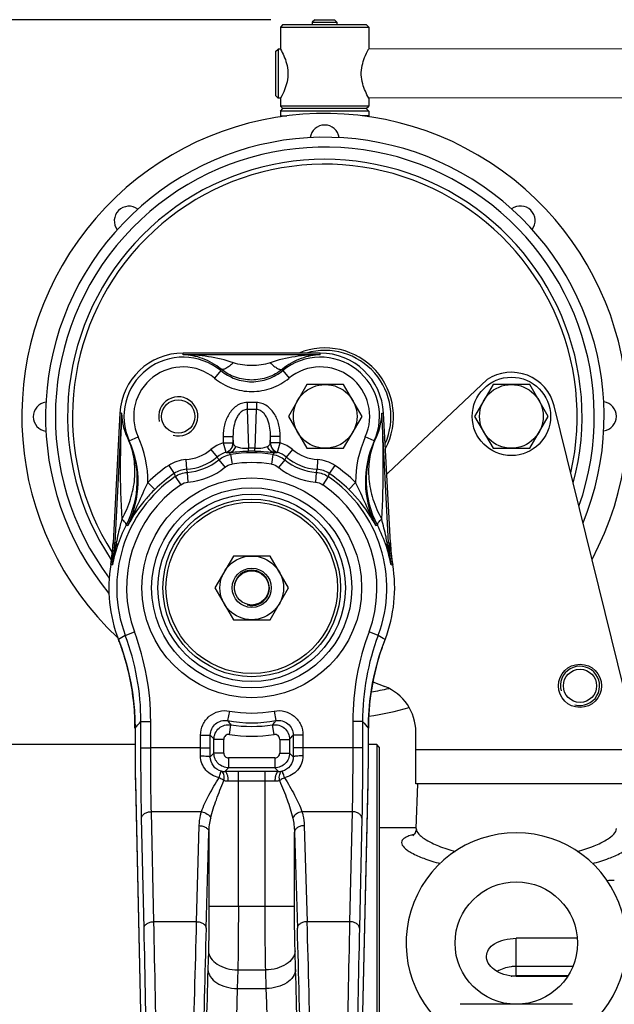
# Model space of a CAD drawing. Extents: x 0 to 594, y 0 to 420.
# Tile 29 of 93: x 239 to 258, y 247 to 277. Entities that reach past the tile are written whole.
import ezdxf

# ---------------------------------------------------------------- set-up
doc = ezdxf.new("R2010")
doc.units = 0
doc.header["$LTSCALE"] = 32.67
doc.layers.get('0').update_dxf_attribs({"linetype": 'CONTINUOUS'})
doc.layers.add('3_ALL_AXES', color=7, linetype='CONTINUOUS')
doc.styles.get("Standard").update_dxf_attribs({"font": 'arial.ttf'})
doc.dimstyles.new('DIMSTYLE_1', dxfattribs={"dimtxt": 4, "dimasz": 3, "dimexe": 2, "dimexo": 1.5, "dimgap": 1, "dimtad": 1, "dimdec": 1, "dimlfac": 6.666667, "dimtxsty": 'STANDARD', "dimblk": '_ARROW_FILLED', "dimblk1": '_ARROW_FILLED', "dimblk2": '_ARROW_FILLED', "dimcen": 0.09, "dimazin": 2, "dimtp": 0.8, "dimtm": 0.8, "dimtfac": 1, "dimtdec": 1, "dimtofl": 0, "dimtmove": 0, "dimatfit": 3, "dimtolj": 1})

# ---------------------------------------------------------------- blocks, each defined once
blk = doc.blocks.new('_ARROW_FILLED')
at = {"color": 0, "linetype": 'BYBLOCK'}
blk.add_solid([(0, 0), (-1, 0.25), (-1, -0.25)], dxfattribs=at)
blk = doc.blocks.new('*D14')
at = {"color": 2, "linetype": 'CONTINUOUS'}
for p, q in [((247.034, 277.133), (214.817, 277.133)), ((216.817, 277.133), (216.817, 205.81)), ((216.817, 134.488), (216.817, 205.81)), ((258.454, 134.488), (214.817, 134.488))]:
    blk.add_line(p, q, dxfattribs=at)
at = {"color": 2, "linetype": 'CONTINUOUS', "xscale": 3, "yscale": 3, "zscale": 3}
for p, rotation in [((216.817, 277.133), 90), ((216.817, 134.488), 270)]:
    blk.add_blockref('_ARROW_FILLED', p, dxfattribs=dict(at, rotation=rotation))
at = {"color": 2, "linetype": 'CONTINUOUS', "insert": (211.817, 205.81), "char_height": 4, "width": 9.32342, "attachment_point": 2, "rotation": 90}
blk.add_mtext('951', dxfattribs=at)

msp = doc.modelspace()

# ---------------------------------------------------------------- linework, layer by layer
at = {"color": 7, "linetype": 'CONTINUOUS'}
for p, q in [((248.384, 277.133), (248.309, 277.058)), ((248.309, 277.058), (249.059, 277.059)), ((248.384, 277.133), (248.984, 277.134)), ((248.984, 277.134), (249.059, 277.059)), ((247.409, 276.983), (247.334, 276.908)), ((247.334, 276.908), (250.034, 276.909)), ((247.409, 276.983), (249.959, 276.984)), ((249.959, 276.984), (250.034, 276.909)), ((247.185, 276.158), (247.26, 276.233)), ((247.185, 276.157), (247.186, 274.808)), ((247.26, 276.233), (247.261, 274.733)), ((247.186, 274.808), (247.261, 274.733)), ((250.036, 274.487), (247.336, 274.485)), ((247.411, 274.41), (247.336, 274.485)), ((247.336, 274.335), (247.411, 274.41)), ((250.036, 274.337), (247.336, 274.335)), ((249.961, 274.412), (247.411, 274.41)), ((249.961, 274.412), (250.036, 274.487)), ((250.036, 274.337), (249.961, 274.412)), ((247.359, 274.162), (247.336, 274.185)), ((247.533, 274.185), (247.336, 274.185)), ((250.036, 274.187), (249.84, 274.187)), ((250.013, 274.164), (250.036, 274.187)), ((248.554, 266.927), (244.354, 266.927)), ((242.418, 265.089), (242.21, 261.121)), ((250.699, 261.121), (250.491, 265.089)), ((242.881, 255.446), (242.881, 254.939)), ((242.881, 254.938), (237.529, 254.938)), ((250.279, 254.938), (250.028, 254.938)), ((250.279, 254.938), (250.279, 204.388)), ((250.354, 254.863), (250.279, 254.938)), ((250.354, 254.863), (250.354, 204.388)), ((242.892, 253.808), (243.062, 246.195)), ((249.847, 246.202), (250.017, 253.807)), ((251.491, 252.369), (251.539, 253.738)), ((251.491, 252.388), (250.354, 252.388)), ((256.422, 249.008), (254.554, 249.008)), ((256.136, 247.859), (254.554, 247.859)), ((256.126, 247.843), (254.554, 247.843)), ((256.275, 246.988), (252.834, 246.988))]:
    msp.add_line(p, q, dxfattribs=at)
at = {"color": 9, "linetype": 'CONTINUOUS'}
for p, q in [((244.354, 266.874), (244.354, 266.927)), ((248.554, 266.927), (244.354, 266.927)), ((248.554, 266.874), (244.354, 266.874)), ((248.554, 266.874), (248.554, 266.927)), ((245.504, 266.39), (245.314, 266.158)), ((247.405, 266.39), (247.595, 266.158)), ((246.312, 265.412), (246.312, 265.2)), ((246.596, 265.412), (246.312, 265.412)), ((246.596, 265.412), (246.596, 265.2)), ((242.418, 265.089), (242.21, 261.121)), ((242.47, 265.086), (242.262, 261.115)), ((242.47, 265.086), (242.418, 265.089)), ((246.312, 265.2), (246.354, 264.013)), ((246.596, 265.2), (246.312, 265.2)), ((246.555, 264.013), (246.596, 265.2)), ((250.438, 265.086), (250.491, 265.089)), ((250.646, 261.115), (250.438, 265.086)), ((250.699, 261.121), (250.491, 265.089)), ((242.696, 264.233), (242.704, 264.235)), ((242.704, 264.235), (242.977, 264.359)), ((245.58, 264.377), (245.58, 264.176)), ((245.58, 264.377), (245.88, 264.377)), ((245.58, 264.176), (245.666, 263.889)), ((245.58, 264.176), (245.88, 264.176)), ((245.88, 264.377), (245.887, 264.17)), ((245.88, 264.377), (245.88, 264.176)), ((245.88, 264.176), (245.887, 264.17)), ((247.021, 264.17), (247.028, 264.377)), ((247.021, 264.17), (247.028, 264.176)), ((247.028, 264.176), (247.028, 264.377)), ((247.328, 264.377), (247.028, 264.377)), ((247.328, 264.176), (247.028, 264.176)), ((247.243, 263.889), (247.328, 264.176)), ((247.328, 264.176), (247.328, 264.377)), ((250.204, 264.235), (249.931, 264.359)), ((250.204, 264.235), (250.213, 264.233)), ((245.206, 263.974), (245.398, 263.744)), ((245.666, 263.889), (245.672, 263.883)), ((245.803, 263.821), (245.851, 263.525)), ((247.105, 263.821), (247.058, 263.525)), ((247.236, 263.883), (247.243, 263.889)), ((247.703, 263.974), (247.51, 263.744)), ((243.914, 263.488), (244.082, 263.24)), ((244.437, 263.666), (244.455, 263.367)), ((245.445, 263.66), (245.636, 263.428)), ((247.463, 263.66), (247.273, 263.428)), ((248.472, 263.666), (248.453, 263.367)), ((248.995, 263.488), (248.827, 263.24)), ((244.48, 263.274), (244.502, 262.975)), ((248.429, 263.274), (248.407, 262.975)), ((243.275, 262.964), (243.485, 262.75)), ((244.109, 263.143), (244.279, 262.897)), ((248.799, 263.143), (248.629, 262.897)), ((249.634, 262.964), (249.424, 262.75)), ((242.606, 261.655), (242.656, 261.645)), ((250.253, 261.645), (250.303, 261.655)), ((242.21, 261.121), (242.21, 261.121)), ((242.21, 261.121), (242.262, 261.115)), ((242.307, 261.113), (242.262, 261.115)), ((250.646, 261.115), (250.601, 261.113)), ((250.646, 261.115), (250.699, 261.121)), ((250.699, 261.121), (250.699, 261.121)), ((242.137, 260.454), (242.189, 260.446)), ((242.137, 260.454), (242.137, 260.454)), ((250.719, 260.446), (250.771, 260.454)), ((250.771, 260.454), (250.772, 260.454)), ((242.583, 258.284), (242.864, 258.39)), ((250.326, 258.284), (250.045, 258.39)), ((242.374, 258.156), (242.374, 258.156)), ((250.535, 258.156), (250.535, 258.156)), ((250.357, 257.644), (250.36, 257.653)), ((250.071, 256.252), (250.073, 256.267)), ((245.77, 255.967), (245.716, 255.672)), ((247.139, 255.967), (247.193, 255.672)), ((243.061, 254.836), (243.061, 255.648)), ((243.061, 255.648), (243.361, 255.648)), ((243.361, 254.836), (243.361, 255.648)), ((249.547, 255.648), (249.547, 254.836)), ((249.847, 255.648), (249.547, 255.648)), ((249.847, 255.648), (249.847, 254.836)), ((242.881, 255.446), (242.881, 255.019)), ((242.881, 255.446), (242.881, 255.446)), ((245.769, 255.247), (245.814, 255.544)), ((247.14, 255.247), (247.094, 255.544)), ((250.028, 255.019), (250.028, 255.446)), ((250.028, 255.446), (250.028, 255.446)), ((244.886, 254.836), (244.886, 255.23)), ((244.886, 255.23), (245.186, 255.23)), ((245.186, 254.836), (245.186, 255.23)), ((245.297, 254.68), (245.297, 255.099)), ((245.596, 255.099), (245.297, 255.099)), ((245.596, 254.68), (245.596, 255.099)), ((247.312, 255.099), (247.312, 254.68)), ((247.312, 255.099), (247.612, 255.099)), ((247.612, 255.099), (247.612, 254.68)), ((247.723, 255.23), (247.723, 254.836)), ((248.023, 255.23), (247.723, 255.23)), ((248.023, 255.23), (248.023, 254.836)), ((242.881, 255.019), (242.881, 255.019)), ((243.061, 254.836), (243.361, 254.836)), ((244.886, 254.836), (243.361, 254.836)), ((244.886, 254.836), (245.186, 254.836)), ((248.023, 254.836), (247.723, 254.836)), ((249.547, 254.836), (248.023, 254.836)), ((249.847, 254.836), (249.547, 254.836)), ((250.028, 255.019), (250.028, 255.019)), ((251.479, 254.788), (258.304, 254.788)), ((245.185, 254.568), (245.297, 254.68)), ((245.596, 254.68), (245.297, 254.68)), ((245.746, 254.53), (245.746, 254.23)), ((247.162, 254.53), (245.746, 254.53)), ((247.162, 254.53), (247.162, 254.23)), ((247.312, 254.68), (247.612, 254.68)), ((247.723, 254.568), (247.612, 254.68)), ((245.633, 254.117), (245.746, 254.23)), ((247.162, 254.23), (245.746, 254.23)), ((247.276, 254.117), (247.162, 254.23)), ((246.045, 249.99), (246.045, 254.119)), ((246.864, 254.119), (246.045, 254.119)), ((246.864, 249.99), (246.864, 254.119)), ((242.893, 253.751), (243.062, 246.202)), ((242.893, 253.751), (242.893, 253.744)), ((246.864, 253.819), (246.045, 253.819)), ((249.847, 246.202), (250.016, 253.751)), ((250.016, 253.751), (250.016, 253.744)), ((243.158, 249.322), (243.082, 252.69)), ((243.457, 249.517), (243.382, 252.885)), ((244.916, 252.885), (243.382, 252.885)), ((249.527, 252.885), (247.992, 252.885)), ((249.527, 252.885), (249.451, 249.517)), ((249.826, 252.69), (249.751, 249.322)), ((244.758, 249.517), (244.846, 252.458)), ((248.063, 252.458), (248.151, 249.517)), ((245.058, 249.322), (245.145, 252.263)), ((245.145, 252.263), (245.145, 249.99)), ((247.763, 252.263), (247.851, 249.322)), ((247.763, 249.99), (247.763, 252.263)), ((245.145, 249.99), (247.763, 249.99)), ((244.758, 249.517), (243.457, 249.517)), ((249.451, 249.517), (248.151, 249.517)), ((254.554, 248.149), (254.554, 249.008)), ((245.128, 248.625), (245.111, 248.055)), ((247.798, 248.055), (247.781, 248.625)), ((254.554, 247.859), (254.554, 248.149)), ((256.286, 248.149), (254.554, 248.149)), ((246.027, 248.04), (246.01, 247.47)), ((246.027, 248.04), (246.881, 248.04)), ((246.898, 247.47), (246.881, 248.04)), ((246.01, 247.47), (246.898, 247.47))]:
    msp.add_line(p, q, dxfattribs=at)
at = {"color": 3, "linetype": 'CONTINUOUS'}
for p, q in [((253.66, 266.114), (250.618, 263.245)), ((258.304, 254.788), (255.715, 265.31)), ((250.164, 256.862), (250.528, 256.719)), ((251.479, 253.738), (251.479, 255.323)), ((258.304, 253.738), (251.479, 253.738))]:
    msp.add_line(p, q, dxfattribs=at)
at = {"color": 7, "linetype": 'CONTINUOUS'}
for points in [[(242.21, 261.121), (242.204, 261.026), (242.195, 260.906), (242.183, 260.787), (242.169, 260.669), (242.152, 260.55), (242.137, 260.454)], [(250.772, 260.454), (250.757, 260.548), (250.74, 260.667), (250.726, 260.785), (250.714, 260.904), (250.705, 261.024), (250.699, 261.121)], [(242.374, 258.156), (242.463, 257.914), (242.551, 257.646), (242.628, 257.375), (242.696, 257.102), (242.753, 256.826), (242.799, 256.548), (242.835, 256.268), (242.861, 255.987), (242.876, 255.706), (242.881, 255.446)], [(250.028, 255.446), (250.032, 255.704), (250.047, 255.985), (250.073, 256.266), (250.109, 256.546), (250.156, 256.824), (250.213, 257.1), (250.28, 257.373), (250.357, 257.644), (250.445, 257.912), (250.535, 258.156)], [(250.017, 253.807), (250.019, 253.889), (250.02, 253.974), (250.022, 254.062), (250.023, 254.153), (250.024, 254.245), (250.025, 254.34), (250.026, 254.437), (250.026, 254.535), (250.027, 254.634), (250.027, 254.734), (250.028, 254.836), (250.028, 254.937), (250.028, 255.446)], [(242.881, 254.939), (242.881, 254.837), (242.881, 254.736), (242.882, 254.636), (242.882, 254.537), (242.883, 254.438), (242.884, 254.342), (242.885, 254.247), (242.886, 254.154), (242.887, 254.064), (242.888, 253.976), (242.89, 253.89), (242.892, 253.808)], [(251.491, 252.368), (251.488, 252.339), (251.481, 252.3), (251.47, 252.266), (251.458, 252.237), (251.444, 252.212), (251.43, 252.192), (251.416, 252.175), (251.404, 252.163), (251.395, 252.155), (251.388, 252.149), (251.385, 252.148), (251.386, 252.148)], [(254.401, 247.852), (254.414, 247.854), (254.468, 247.857), (254.523, 247.859), (254.554, 247.859)]]:
    msp.add_lwpolyline(points, dxfattribs=at)
for centre, radius in [((254.404, 264.988), 1.2), ((246.454, 259.738), 0.6), ((246.454, 259.738), 0.525), ((256.504, 256.738), 0.51), ((254.554, 248.863), 1.875)]:
    msp.add_circle(centre, radius, dxfattribs=at)
at = {"color": 9, "linetype": 'CONTINUOUS'}
for radius in [3.364, 3.064, 2.87, 2.72]:
    msp.add_circle((246.454, 259.738), radius, dxfattribs=at)
at = {"color": 3, "linetype": 'CONTINUOUS'}
msp.add_circle((256.504, 256.738), 0.66, dxfattribs=at)
at = {"color": 7, "linetype": 'CONTINUOUS'}
for centre, radius, start, end in [((248.687, 273.459), 0.45, 8.1358, 171.9411), ((248.692, 264.984), 8.55, 337.6009, 219.3657), ((248.692, 264.984), 8.25, 340.5704, 216.8287), ((248.692, 264.984), 7.875, 345.0041, 213.8965), ((248.692, 264.984), 7.725, 347.0946, 212.617), ((242.696, 270.972), 0.45, 53.1358, 216.9411), ((254.681, 270.98), 0.45, 323.1358, 126.9411), ((244.354, 264.988), 1.939, 90, 177), ((248.692, 264.984), 2.1, 332.1049, 112.1795), ((248.692, 264.984), 2.025, 335.8847, 106.2439), ((248.554, 264.988), 1.939, 3, 90), ((240.217, 264.978), 0.45, 98.1358, 261.9411), ((257.167, 264.989), 0.45, 278.1358, 81.9411), ((246.454, 259.738), 4.376, 170.5813, 201.1839), ((246.454, 259.738), 4.376, 338.8161, 9.4187), ((248.692, 264.984), 8.55, 279.5478, 283.2524), ((254.554, 248.863), 3.375, 303.749, 236.251), ((257.552, 248.437), 2.344, 89.9501, 95.2954)]:
    msp.add_arc(centre, radius, start, end, dxfattribs=at)
at = {"color": 9, "linetype": 'CONTINUOUS'}
for centre, radius, start, end in [((244.354, 264.988), 1.939, 90, 177), ((244.354, 264.988), 1.813, 50.6576, 204.5221), ((248.554, 264.988), 1.813, 335.4779, 129.3424), ((248.554, 264.988), 1.939, 3, 90), ((244.354, 264.988), 1.514, 50.6574, 204.5223), ((248.554, 264.988), 1.514, 335.4777, 129.3426), ((238.433, 268.307), 7.327, 344.833, 345.1908), ((254.476, 268.309), 7.327, 194.8251, 195.1828), ((244.372, 265.132), 1.902, 181.3666, 208.2048), ((248.537, 265.132), 1.902, 331.7962, 358.6325), ((239.977, 262.99), 2.998, 333.329, 24.528), ((239.977, 262.99), 3.298, 359.5405, 24.5232), ((245.58, 264.176), 0.3, 286.6854, 359.9385), ((245.587, 264.171), 0.3, 286.4525, 359.9383), ((247.321, 264.171), 0.3, 180.0617, 253.5475), ((247.329, 264.176), 0.3, 180.0615, 253.3146), ((252.932, 262.99), 3.298, 155.4768, 180.4595), ((252.931, 262.99), 2.998, 155.472, 206.671), ((244.354, 264.988), 1.324, 273.5733, 310.0295), ((234.507, 257.966), 12.723, 27.3975, 27.7232), ((246.454, 259.738), 4.135, 80.9437, 99.0563), ((246.454, 259.682), 4.332, 88.6693, 91.3307), ((246.454, 259.893), 4.033, 88.666, 91.334), ((258.401, 257.966), 12.723, 152.2768, 152.6025), ((248.554, 264.988), 1.324, 229.9705, 266.4267), ((246.454, 259.738), 4.53, 124.1149, 134.582), ((244.502, 262.619), 1.049, 93.5734, 124.1149), ((244.354, 264.988), 1.623, 273.5735, 310.0293), ((244.354, 264.988), 1.718, 274.1855, 309.4173), ((238.797, 260.017), 7.581, 28.7189, 29.4496), ((246.454, 259.738), 3.835, 80.9437, 99.0563), ((254.111, 260.017), 7.581, 150.5504, 151.2811), ((248.554, 264.988), 1.718, 230.5827, 265.8145), ((248.554, 264.988), 1.623, 229.9707, 266.4265), ((248.406, 262.619), 1.049, 55.8851, 86.4266), ((246.454, 259.738), 4.53, 45.418, 55.8851), ((246.454, 259.738), 4.23, 124.1151, 134.582), ((256.26, 266.678), 12.655, 195.7662, 196.2195), ((251.806, 265.221), 7.581, 194.1531, 194.8838), ((244.354, 264.988), 2.018, 274.1855, 309.4173), ((248.554, 264.988), 2.018, 230.5827, 265.8145), ((241.103, 265.221), 7.581, 345.1162, 345.8469), ((236.648, 266.678), 12.655, 343.7805, 344.2338), ((246.454, 259.738), 4.23, 45.418, 55.8849), ((246.454, 259.738), 4.135, 124.5465, 200.5758), ((246.454, 259.738), 3.835, 124.5465, 200.5759), ((246.454, 259.738), 3.835, 339.4241, 55.4535), ((246.454, 259.738), 4.135, 339.4242, 55.4535), ((246.624, 259.593), 4.516, 152.8361, 161.8153), ((246.255, 259.58), 4.548, 18.2165, 27.1321), ((236.217, 261.435), 6.001, 350.5836, 356.9977), ((236.27, 261.43), 6.001, 350.5672, 356.9978), ((425.586, 228.34), 186.186, 169.86185, 170.07023), ((67.326, 228.341), 186.183, 9.92977, 10.13815), ((256.639, 261.43), 6.001, 183.0022, 189.4328), ((256.691, 261.435), 6.001, 183.0023, 189.4164), ((246.509, 259.625), 4.397, 161.7467, 169.236), ((246.416, 259.629), 4.38, 10.7493, 18.268), ((246.454, 259.738), 4.376, 170.5813, 201.1838), ((246.454, 259.738), 4.376, 338.8162, 9.4187), ((235.56, 255.648), 7.801, 359.9987, 20.5744), ((257.348, 255.648), 7.801, 159.4256, 180.0013), ((257.717, 233.349), 29.168, 121.2543, 121.7359), ((235.384, 255.448), 7.496, 20.0221, 21.1823), ((235.56, 255.648), 7.501, 359.9966, 20.5729), ((257.348, 255.648), 7.501, 159.4271, 180.0034), ((235.192, 233.349), 29.168, 58.2641, 58.7457), ((257.525, 255.447), 7.497, 158.8178, 160.1208), ((235.38, 255.446), 7.501, 17.2461, 20.0221), ((257.529, 255.446), 7.501, 160.8246, 162.8848), ((257.529, 255.446), 7.501, 160.1207, 160.8247), ((235.385, 255.447), 7.496, 17.0472, 17.2459), ((235.357, 255.442), 7.524, 4.1711, 17.0263), ((257.544, 255.443), 7.517, 162.9731, 173.7091), ((257.529, 255.446), 7.502, 173.8307, 175.8563), ((235.38, 255.446), 7.5, 3.843, 4.1513), ((235.375, 255.446), 7.506, 2.0192, 3.8428), ((246.454, 259.738), 3.832, 259.7052, 280.2948), ((257.529, 255.446), 7.501, 175.8565, 176.2621), ((235.374, 255.446), 7.506, 0.7714, 2.0193), ((220.742, 275.396), 29.802, 317.9755, 318.497), ((246.454, 259.738), 4.132, 259.7052, 280.2948), ((254.22, 262.062), 10.637, 216.9198, 217.7917), ((238.689, 262.062), 10.637, 322.2083, 323.0802), ((272.166, 275.396), 29.802, 221.503, 222.0245), ((257.534, 255.446), 7.506, 176.2622, 179.3176), ((235.379, 255.446), 7.501, 359.9984, 0.7713), ((246.454, 259.738), 4.242, 261.3211, 278.6789), ((257.529, 255.446), 7.501, 179.3176, 180.0016), ((254.507, 263.011), 12.142, 219.8544, 220.663), ((245.746, 255.099), 0.15, 81.2995, 180.0216), ((246.454, 259.738), 4.542, 261.3211, 278.6789), ((247.162, 255.099), 0.15, 359.9784, 98.7005), ((238.402, 263.011), 12.142, 319.337, 320.1456), ((167.042, 254.835), 77.844, 359.82134, 0.00015), ((150.991, 254.835), 94.195, 359.83758, 0.00013), ((341.915, 254.835), 94.192, 179.99987, 180.16241), ((325.867, 254.835), 77.844, 179.99985, 180.17866), ((245.746, 254.679), 0.15, 179.9857, 270.0143), ((247.162, 254.679), 0.15, 269.9857, 0.0143), ((245.622, 254.613), 0.497, 258.6512, 271.2416), ((246.043, 221.119), 33, 89.9966, 90.7116), ((246.872, 222.133), 31.986, 89.2771, 90.0148), ((247.286, 254.615), 0.498, 268.7764, 281.3319), ((246.043, 235.256), 18.564, 89.9954, 90.9488), ((246.87, 235.826), 17.993, 89.0361, 90.0197), ((251.872, 250.356), 1.885, 103.6877, 105.2011), ((872.852, 231.6), 628.35, 178.366028, 179.154488), ((862.231, 231.562), 617.429, 178.35164, 179.147039), ((-314.084, 232.768), 562.179, 0.81388, 1.68745), ((-323.727, 232.817), 572.121, 0.80677, 1.67272), ((762.895, 232.766), 518.01, 178.30872, 179.10798), ((-317.171, 231.702), 565.205, 0.92539, 1.65791), ((735.179, 232.609), 489.394, 178.25995, 179.08225), ((-286.843, 231.575), 533.978, 0.95208, 1.70572)]:
    msp.add_arc(centre, radius, start, end, dxfattribs=at)
at = {"color": 3, "linetype": 'CONTINUOUS'}
for centre, radius, start, end in [((254.404, 264.988), 1.35, 13.8232, 123.4399), ((248.045, 265.973), 3.75, 312.7274, 313.3239), ((249.979, 255.323), 1.5, 0, 68.5559)]:
    msp.add_arc(centre, radius, start, end, dxfattribs=at)
at = {"color": 2, "linetype": 'CONTINUOUS'}
for centre, radius in [((244.204, 264.988), 0.6), ((246.454, 259.738), 0.54), ((256.504, 256.738), 0.6)]:
    msp.add_arc(centre, radius, 255, 195, dxfattribs=at)
at = {"color": 9, "linetype": 'CONTINUOUS'}
for points, knots in [([(245.516, 266.434), (245.346, 266.574), (244.974, 266.788), (244.554, 266.868), (244.354, 266.874)], [0, 0, 0, 0, 0.523791, 1, 1, 1, 1]), ([(245.891, 266.629), (245.644, 266.716), (245.134, 266.832), (244.613, 266.872), (244.354, 266.874)], [0, 0, 0, 0, 0.502602, 1, 1, 1, 1]), ([(248.554, 266.874), (248.295, 266.872), (247.775, 266.832), (247.264, 266.716), (247.017, 266.629)], [0, 0, 0, 0, 0.497398, 1, 1, 1, 1]), ([(248.554, 266.874), (248.355, 266.868), (247.935, 266.788), (247.562, 266.574), (247.393, 266.434)], [0, 0, 0, 0, 0.476208, 1, 1, 1, 1]), ([(245.891, 266.629), (245.854, 266.593), (245.783, 266.53), (245.677, 266.46), (245.59, 266.421), (245.533, 266.423), (245.516, 266.434)], [0, 0, 0, 0, 0.35394, 0.645567, 0.858885, 1, 1, 1, 1]), ([(247.017, 266.629), (246.928, 266.597), (246.74, 266.556), (246.454, 266.536), (246.168, 266.556), (245.981, 266.597), (245.891, 266.629)], [0, 0, 0, 0, 0.249318, 0.5, 0.750681, 1, 1, 1, 1]), ([(247.017, 266.629), (247.055, 266.593), (247.126, 266.53), (247.231, 266.46), (247.318, 266.421), (247.375, 266.423), (247.393, 266.434)], [0, 0, 0, 0, 0.353941, 0.645568, 0.858886, 1, 1, 1, 1]), ([(245.504, 266.39), (245.636, 266.282), (245.94, 266.109), (246.454, 266.02), (246.969, 266.109), (247.273, 266.282), (247.405, 266.39)], [0, 0, 0, 0, 0.25, 0.5, 0.75, 1, 1, 1, 1]), ([(247.393, 266.434), (247.263, 266.328), (246.962, 266.159), (246.454, 266.072), (245.946, 266.159), (245.646, 266.328), (245.516, 266.434)], [0, 0, 0, 0, 0.249185, 0.5, 0.750814, 1, 1, 1, 1]), ([(245.314, 266.158), (245.472, 266.028), (245.837, 265.821), (246.454, 265.715), (247.072, 265.821), (247.436, 266.028), (247.595, 266.158)], [0, 0, 0, 0, 0.25, 0.5, 0.75, 1, 1, 1, 1]), ([(246.312, 265.412), (246.254, 265.412), (246.137, 265.392), (245.929, 265.284), (245.734, 265.056), (245.607, 264.727), (245.58, 264.494), (245.58, 264.377)], [0, 0, 0, 0, 0.125016, 0.250139, 0.499345, 0.749514, 1, 1, 1, 1]), ([(247.328, 264.377), (247.328, 264.494), (247.301, 264.727), (247.174, 265.056), (246.98, 265.284), (246.771, 265.392), (246.654, 265.412), (246.596, 265.412)], [0, 0, 0, 0, 0.250486, 0.500655, 0.749861, 0.874984, 1, 1, 1, 1]), ([(242.47, 265.086), (242.444, 264.546), (242.415, 263.464), (242.438, 262.382), (242.477, 261.842)], [0, 0, 0, 0, 0.499862, 1, 1, 1, 1]), ([(246.312, 265.2), (246.27, 265.2), (246.183, 265.176), (246.085, 265.092), (246.012, 264.987), (245.942, 264.834), (245.891, 264.629), (245.879, 264.461), (245.88, 264.377)], [0, 0, 0, 0, 0.126547, 0.252629, 0.378034, 0.502955, 0.751647, 1, 1, 1, 1]), ([(247.028, 264.377), (247.029, 264.461), (247.018, 264.629), (246.967, 264.834), (246.896, 264.987), (246.824, 265.092), (246.725, 265.176), (246.639, 265.2), (246.596, 265.2)], [0, 0, 0, 0, 0.248353, 0.497045, 0.621966, 0.747371, 0.873453, 1, 1, 1, 1]), ([(250.432, 261.842), (250.47, 262.382), (250.494, 263.465), (250.465, 264.546), (250.438, 265.086)], [0, 0, 0, 0, 0.500138, 1, 1, 1, 1]), ([(242.477, 261.842), (242.587, 262.036), (242.761, 262.438), (242.891, 263.063), (242.876, 263.671), (242.771, 264.055), (242.696, 264.233)], [0, 0, 0, 0, 0.270193, 0.524686, 0.766388, 1, 1, 1, 1]), ([(242.696, 264.233), (242.869, 263.836), (243.041, 262.938), (242.809, 262.054), (242.606, 261.655)], [0, 0, 0, 0, 0.491433, 1, 1, 1, 1]), ([(245.887, 264.17), (245.89, 264.15), (245.909, 264.106), (245.949, 264.08), (245.971, 264.068)], [0, 0, 0, 0, 0.441994, 1, 1, 1, 1]), ([(246.937, 264.068), (246.96, 264.08), (247, 264.106), (247.019, 264.15), (247.021, 264.17)], [0, 0, 0, 0, 0.558006, 1, 1, 1, 1]), ([(250.303, 261.655), (250.099, 262.054), (249.868, 262.938), (250.04, 263.836), (250.213, 264.233)], [0, 0, 0, 0, 0.508571, 1, 1, 1, 1]), ([(250.213, 264.233), (250.138, 264.055), (250.032, 263.671), (250.018, 263.063), (250.148, 262.438), (250.322, 262.036), (250.432, 261.842)], [0, 0, 0, 0, 0.233614, 0.475318, 0.72981, 1, 1, 1, 1]), ([(245.672, 263.883), (245.674, 263.881), (245.684, 263.88), (245.703, 263.88), (245.733, 263.882), (245.756, 263.884), (245.77, 263.885)], [0, 0, 0, 0, 0.09193, 0.278602, 0.576873, 1, 1, 1, 1]), ([(245.77, 263.885), (245.815, 263.893), (245.904, 263.939), (245.956, 264.023), (245.971, 264.068)], [0, 0, 0, 0, 0.486487, 1, 1, 1, 1]), ([(245.77, 263.885), (245.848, 263.892), (246.044, 263.912), (246.241, 263.922), (246.36, 263.925)], [0, 0, 0, 0, 0.394996, 1, 1, 1, 1]), ([(245.971, 264.068), (246.015, 264.045), (246.143, 264.015), (246.273, 264.011), (246.354, 264.013)], [0, 0, 0, 0, 0.377209, 1, 1, 1, 1]), ([(246.36, 263.925), (246.359, 263.927), (246.359, 263.936), (246.357, 263.953), (246.355, 263.98), (246.354, 264.001), (246.354, 264.013)], [0, 0, 0, 0, 0.083405, 0.282864, 0.591974, 1, 1, 1, 1]), ([(246.548, 263.925), (246.55, 263.927), (246.55, 263.936), (246.552, 263.953), (246.553, 263.98), (246.554, 264.001), (246.555, 264.013)], [0, 0, 0, 0, 0.083402, 0.28286, 0.591971, 1, 1, 1, 1]), ([(246.548, 263.925), (246.668, 263.922), (246.865, 263.912), (247.061, 263.892), (247.139, 263.885)], [0, 0, 0, 0, 0.605004, 1, 1, 1, 1]), ([(246.555, 264.013), (246.636, 264.011), (246.765, 264.015), (246.894, 264.045), (246.937, 264.068)], [0, 0, 0, 0, 0.622791, 1, 1, 1, 1]), ([(247.139, 263.885), (247.094, 263.893), (247.005, 263.939), (246.953, 264.023), (246.937, 264.068)], [0, 0, 0, 0, 0.486487, 1, 1, 1, 1]), ([(247.139, 263.885), (247.152, 263.884), (247.176, 263.882), (247.206, 263.88), (247.224, 263.88), (247.234, 263.881), (247.236, 263.883)], [0, 0, 0, 0, 0.423127, 0.721398, 0.90807, 1, 1, 1, 1]), ([(243.275, 262.964), (243.163, 262.746), (242.972, 262.299), (242.766, 261.859), (242.656, 261.645)], [0, 0, 0, 0, 0.5048, 1, 1, 1, 1]), ([(250.253, 261.645), (250.143, 261.859), (249.937, 262.299), (249.745, 262.746), (249.634, 262.964)], [0, 0, 0, 0, 0.4952, 1, 1, 1, 1]), ([(243.485, 262.75), (243.396, 262.663), (243.08, 262.326), (242.814, 261.942), (242.656, 261.645)], [0, 0, 0, 0, 0.270753, 1, 1, 1, 1]), ([(250.253, 261.645), (250.202, 261.74), (249.971, 262.14), (249.676, 262.502), (249.424, 262.75)], [0, 0, 0, 0, 0.233531, 1, 1, 1, 1]), ([(242.477, 261.842), (242.46, 261.782), (242.396, 261.54), (242.342, 261.296), (242.307, 261.113)], [0, 0, 0, 0, 0.251827, 1, 1, 1, 1]), ([(242.606, 261.655), (242.615, 261.681), (242.587, 261.735), (242.537, 261.791), (242.499, 261.825), (242.477, 261.842)], [0, 0, 0, 0, 0.356272, 0.644563, 1, 1, 1, 1]), ([(250.432, 261.842), (250.41, 261.825), (250.372, 261.791), (250.321, 261.735), (250.293, 261.681), (250.303, 261.655)], [0, 0, 0, 0, 0.355455, 0.64374, 1, 1, 1, 1]), ([(250.601, 261.113), (250.59, 261.174), (250.541, 261.419), (250.482, 261.661), (250.432, 261.842)], [0, 0, 0, 0, 0.247861, 1, 1, 1, 1]), ([(242.307, 261.113), (242.313, 261.104), (242.332, 261.07), (242.339, 261.029), (242.333, 261.002)], [0, 0, 0, 0, 0.2871, 1, 1, 1, 1]), ([(250.601, 261.113), (250.595, 261.104), (250.577, 261.07), (250.569, 261.029), (250.575, 261.002)], [0, 0, 0, 0, 0.2871, 1, 1, 1, 1]), ([(244.886, 255.23), (244.886, 255.338), (244.935, 255.558), (245.14, 255.824), (245.438, 255.978), (245.663, 255.987), (245.77, 255.967)], [0, 0, 0, 0, 0.250002, 0.5, 0.749998, 1, 1, 1, 1]), ([(247.139, 255.967), (247.246, 255.987), (247.471, 255.978), (247.769, 255.824), (247.974, 255.558), (248.023, 255.338), (248.023, 255.23)], [0, 0, 0, 0, 0.250002, 0.5, 0.749998, 1, 1, 1, 1]), ([(245.186, 255.23), (245.186, 255.295), (245.215, 255.427), (245.338, 255.587), (245.517, 255.679), (245.652, 255.684), (245.716, 255.672)], [0, 0, 0, 0, 0.24998, 0.5, 0.75002, 1, 1, 1, 1]), ([(247.193, 255.672), (247.257, 255.684), (247.392, 255.679), (247.571, 255.587), (247.694, 255.427), (247.723, 255.295), (247.723, 255.23)], [0, 0, 0, 0, 0.24998, 0.5, 0.75002, 1, 1, 1, 1]), ([(245.297, 255.099), (245.297, 255.163), (245.325, 255.293), (245.444, 255.451), (245.618, 255.545), (245.751, 255.553), (245.814, 255.544)], [0, 0, 0, 0, 0.249975, 0.5, 0.750025, 1, 1, 1, 1]), ([(247.094, 255.544), (247.158, 255.553), (247.29, 255.545), (247.464, 255.451), (247.584, 255.293), (247.612, 255.163), (247.612, 255.099)], [0, 0, 0, 0, 0.249975, 0.5, 0.750025, 1, 1, 1, 1]), ([(242.881, 255.019), (242.881, 254.904), (242.882, 254.482), (242.886, 254.059), (242.893, 253.751)], [0, 0, 0, 0, 0.270736, 1, 1, 1, 1]), ([(243.082, 252.69), (243.079, 252.849), (243.066, 253.564), (243.061, 254.279), (243.061, 254.836)], [0, 0, 0, 0, 0.221345, 1, 1, 1, 1]), ([(243.382, 252.885), (243.378, 253.029), (243.365, 253.679), (243.361, 254.329), (243.361, 254.836)], [0, 0, 0, 0, 0.221347, 1, 1, 1, 1]), ([(249.547, 254.836), (249.547, 254.66), (249.546, 254.01), (249.538, 253.359), (249.527, 252.885)], [0, 0, 0, 0, 0.270734, 1, 1, 1, 1]), ([(249.847, 254.836), (249.847, 254.642), (249.846, 253.927), (249.838, 253.212), (249.826, 252.69)], [0, 0, 0, 0, 0.270734, 1, 1, 1, 1]), ([(250.016, 253.751), (250.018, 253.845), (250.025, 254.267), (250.028, 254.69), (250.028, 255.019)], [0, 0, 0, 0, 0.221347, 1, 1, 1, 1]), ([(245.454, 253.926), (245.377, 253.943), (245.228, 254), (245.041, 254.151), (244.915, 254.355), (244.885, 254.514), (244.886, 254.593)], [0, 0, 0, 0, 0.251193, 0.500512, 0.749523, 1, 1, 1, 1]), ([(244.886, 254.593), (244.923, 254.593), (244.993, 254.591), (245.075, 254.587), (245.128, 254.582), (245.157, 254.578), (245.174, 254.574), (245.184, 254.571), (245.185, 254.568)], [0, 0, 0, 0, 0.371822, 0.689919, 0.814045, 0.9087, 0.970829, 1, 1, 1, 1]), ([(245.524, 254.126), (245.429, 254.15), (245.25, 254.267), (245.185, 254.47), (245.185, 254.568)], [0, 0, 0, 0, 0.500319, 1, 1, 1, 1]), ([(245.746, 254.23), (245.688, 254.23), (245.57, 254.253), (245.42, 254.353), (245.32, 254.503), (245.297, 254.621), (245.297, 254.68)], [0, 0, 0, 0, 0.249982, 0.5, 0.750018, 1, 1, 1, 1]), ([(247.612, 254.68), (247.612, 254.621), (247.589, 254.503), (247.488, 254.353), (247.339, 254.253), (247.221, 254.23), (247.162, 254.23)], [0, 0, 0, 0, 0.249982, 0.5, 0.750018, 1, 1, 1, 1]), ([(247.723, 254.568), (247.724, 254.47), (247.659, 254.267), (247.48, 254.15), (247.384, 254.126)], [0, 0, 0, 0, 0.499682, 1, 1, 1, 1]), ([(248.023, 254.593), (248.023, 254.514), (247.993, 254.355), (247.867, 254.151), (247.681, 254), (247.532, 253.943), (247.454, 253.926)], [0, 0, 0, 0, 0.250478, 0.499489, 0.748807, 1, 1, 1, 1]), ([(248.023, 254.593), (247.985, 254.593), (247.916, 254.591), (247.834, 254.587), (247.78, 254.582), (247.752, 254.578), (247.735, 254.574), (247.724, 254.571), (247.723, 254.568)], [0, 0, 0, 0, 0.371822, 0.689919, 0.814045, 0.9087, 0.970829, 1, 1, 1, 1]), ([(244.916, 252.885), (244.976, 253.061), (245.147, 253.415), (245.346, 253.751), (245.454, 253.926)], [0, 0, 0, 0, 0.47397, 1, 1, 1, 1]), ([(245.198, 252.69), (245.242, 252.881), (245.369, 253.267), (245.52, 253.642), (245.602, 253.835)], [0, 0, 0, 0, 0.483057, 1, 1, 1, 1]), ([(245.454, 253.926), (245.461, 253.952), (245.475, 254), (245.492, 254.056), (245.505, 254.091), (245.513, 254.109), (245.518, 254.12), (245.522, 254.126), (245.524, 254.126)], [0, 0, 0, 0, 0.38724, 0.699916, 0.818985, 0.909476, 0.969684, 1, 1, 1, 1]), ([(245.602, 253.835), (245.591, 253.843), (245.543, 253.876), (245.493, 253.906), (245.454, 253.926)], [0, 0, 0, 0, 0.239891, 1, 1, 1, 1]), ([(245.602, 253.835), (245.607, 253.869), (245.612, 253.934), (245.603, 254.036), (245.564, 254.113), (245.524, 254.126)], [0, 0, 0, 0, 0.324244, 0.609768, 1, 1, 1, 1]), ([(245.736, 253.817), (245.724, 253.816), (245.679, 253.817), (245.634, 253.825), (245.602, 253.835)], [0, 0, 0, 0, 0.256614, 1, 1, 1, 1]), ([(245.736, 253.817), (245.736, 253.854), (245.731, 253.925), (245.709, 254.018), (245.682, 254.085), (245.648, 254.115), (245.633, 254.117)], [0, 0, 0, 0, 0.340612, 0.638472, 0.860153, 1, 1, 1, 1]), ([(247.173, 253.817), (247.173, 253.854), (247.178, 253.925), (247.199, 254.018), (247.227, 254.085), (247.26, 254.115), (247.276, 254.117)], [0, 0, 0, 0, 0.340612, 0.638472, 0.860152, 1, 1, 1, 1]), ([(247.307, 253.835), (247.296, 253.832), (247.252, 253.821), (247.207, 253.816), (247.173, 253.817)], [0, 0, 0, 0, 0.244046, 1, 1, 1, 1]), ([(247.307, 253.835), (247.301, 253.869), (247.296, 253.934), (247.306, 254.036), (247.345, 254.113), (247.384, 254.126)], [0, 0, 0, 0, 0.324244, 0.609768, 1, 1, 1, 1]), ([(247.454, 253.926), (247.441, 253.919), (247.39, 253.892), (247.341, 253.86), (247.307, 253.835)], [0, 0, 0, 0, 0.255199, 1, 1, 1, 1]), ([(247.307, 253.835), (247.388, 253.642), (247.54, 253.267), (247.666, 252.881), (247.71, 252.69)], [0, 0, 0, 0, 0.516944, 1, 1, 1, 1]), ([(247.454, 253.926), (247.447, 253.952), (247.434, 254), (247.416, 254.056), (247.403, 254.091), (247.396, 254.109), (247.39, 254.12), (247.386, 254.126), (247.384, 254.126)], [0, 0, 0, 0, 0.38724, 0.699916, 0.818985, 0.909476, 0.969684, 1, 1, 1, 1]), ([(247.454, 253.926), (247.563, 253.751), (247.762, 253.415), (247.933, 253.061), (247.992, 252.885)], [0, 0, 0, 0, 0.52603, 1, 1, 1, 1]), ([(243.082, 252.69), (243.083, 252.716), (243.103, 252.772), (243.174, 252.834), (243.27, 252.875), (243.344, 252.885), (243.382, 252.885)], [0, 0, 0, 0, 0.200078, 0.433503, 0.705166, 1, 1, 1, 1]), ([(244.846, 252.458), (244.849, 252.566), (244.868, 252.711), (244.905, 252.851), (244.916, 252.885)], [0, 0, 0, 0, 0.747736, 1, 1, 1, 1]), ([(244.916, 252.885), (244.979, 252.874), (245.091, 252.831), (245.18, 252.741), (245.198, 252.69)], [0, 0, 0, 0, 0.543486, 1, 1, 1, 1]), ([(247.992, 252.885), (247.929, 252.874), (247.817, 252.831), (247.729, 252.741), (247.71, 252.69)], [0, 0, 0, 0, 0.543486, 1, 1, 1, 1]), ([(247.992, 252.885), (248.003, 252.851), (248.041, 252.711), (248.06, 252.566), (248.063, 252.458)], [0, 0, 0, 0, 0.252264, 1, 1, 1, 1]), ([(249.826, 252.69), (249.826, 252.716), (249.805, 252.772), (249.735, 252.834), (249.638, 252.875), (249.565, 252.885), (249.527, 252.885)], [0, 0, 0, 0, 0.200078, 0.433503, 0.705166, 1, 1, 1, 1]), ([(244.846, 252.458), (244.884, 252.457), (244.957, 252.447), (245.053, 252.406), (245.123, 252.344), (245.144, 252.289), (245.145, 252.263)], [0, 0, 0, 0, 0.294329, 0.565984, 0.799789, 1, 1, 1, 1]), ([(248.063, 252.458), (248.025, 252.457), (247.952, 252.447), (247.855, 252.406), (247.785, 252.344), (247.764, 252.289), (247.763, 252.263)], [0, 0, 0, 0, 0.294329, 0.565984, 0.799789, 1, 1, 1, 1]), ([(251.491, 252.369), (251.489, 252.308), (251.551, 252.207), (251.669, 252.103), (251.806, 252.011), (251.978, 251.92), (252.268, 251.792), (252.509, 251.714), (252.68, 251.666)], [0, 0, 0, 0, 0.128094, 0.220733, 0.335077, 0.471155, 0.628215, 1, 1, 1, 1]), ([(256.429, 251.666), (256.599, 251.714), (256.84, 251.792), (257.131, 251.92), (257.302, 252.011), (257.439, 252.103), (257.557, 252.207), (257.62, 252.308), (257.618, 252.369)], [0, 0, 0, 0, 0.371785, 0.528845, 0.664923, 0.779267, 0.871906, 1, 1, 1, 1]), ([(251.377, 252.176), (251.329, 252.162), (251.242, 252.135), (251.134, 252.082), (251.062, 252.02), (251.042, 251.966), (251.041, 251.942)], [0, 0, 0, 0, 0.352273, 0.626459, 0.833015, 1, 1, 1, 1]), ([(251.041, 251.942), (251.039, 251.886), (251.103, 251.794), (251.219, 251.701), (251.418, 251.579), (251.754, 251.436), (252.053, 251.344), (252.222, 251.299)], [0, 0, 0, 0, 0.121773, 0.212748, 0.326566, 0.621764, 1, 1, 1, 1]), ([(256.886, 251.299), (257.056, 251.344), (257.354, 251.436), (257.69, 251.579), (257.889, 251.701), (258.005, 251.794), (258.07, 251.886), (258.068, 251.942)], [0, 0, 0, 0, 0.378236, 0.673434, 0.787252, 0.878227, 1, 1, 1, 1]), ([(245.145, 249.99), (245.145, 249.867), (245.144, 249.412), (245.138, 248.957), (245.128, 248.625)], [0, 0, 0, 0, 0.270733, 1, 1, 1, 1]), ([(246.045, 249.99), (246.045, 249.814), (246.043, 249.164), (246.037, 248.514), (246.027, 248.04)], [0, 0, 0, 0, 0.270735, 1, 1, 1, 1]), ([(246.881, 248.04), (246.878, 248.184), (246.867, 248.834), (246.864, 249.484), (246.864, 249.99)], [0, 0, 0, 0, 0.221344, 1, 1, 1, 1]), ([(247.781, 248.625), (247.778, 248.726), (247.767, 249.181), (247.763, 249.636), (247.763, 249.99)], [0, 0, 0, 0, 0.221354, 1, 1, 1, 1]), ([(243.158, 249.322), (243.158, 249.348), (243.179, 249.404), (243.249, 249.466), (243.346, 249.507), (243.419, 249.517), (243.457, 249.517)], [0, 0, 0, 0, 0.200078, 0.433503, 0.705166, 1, 1, 1, 1]), ([(243.246, 209.755), (243.297, 213.02), (243.364, 219.796), (243.382, 229.989), (243.321, 239.913), (243.225, 246.327), (243.158, 249.322)], [0, 0, 0, 0, 0.247587, 0.513721, 0.772825, 1, 1, 1, 1]), ([(243.546, 209.601), (243.597, 212.895), (243.664, 219.731), (243.682, 230.014), (243.621, 240.026), (243.525, 246.495), (243.457, 249.517)], [0, 0, 0, 0, 0.247587, 0.513721, 0.772825, 1, 1, 1, 1]), ([(244.758, 249.517), (244.796, 249.517), (244.869, 249.507), (244.966, 249.466), (245.036, 249.404), (245.056, 249.348), (245.058, 249.322)], [0, 0, 0, 0, 0.294329, 0.565984, 0.799789, 1, 1, 1, 1]), ([(248.151, 249.517), (248.113, 249.517), (248.039, 249.507), (247.943, 249.466), (247.873, 249.404), (247.852, 249.348), (247.851, 249.322)], [0, 0, 0, 0, 0.294329, 0.565984, 0.799789, 1, 1, 1, 1]), ([(249.451, 249.517), (249.384, 246.495), (249.287, 240.026), (249.226, 230.014), (249.245, 219.731), (249.312, 212.895), (249.363, 209.601)], [0, 0, 0, 0, 0.227175, 0.486279, 0.752413, 1, 1, 1, 1]), ([(249.751, 249.322), (249.75, 249.348), (249.73, 249.404), (249.66, 249.466), (249.563, 249.507), (249.489, 249.517), (249.451, 249.517)], [0, 0, 0, 0, 0.200078, 0.433503, 0.705166, 1, 1, 1, 1]), ([(249.751, 249.322), (249.684, 246.327), (249.587, 239.913), (249.526, 229.989), (249.544, 219.796), (249.612, 213.02), (249.663, 209.755)], [0, 0, 0, 0, 0.227175, 0.486279, 0.752413, 1, 1, 1, 1]), ([(245.128, 248.625), (245.131, 248.547), (245.194, 248.38), (245.404, 248.195), (245.693, 248.072), (245.913, 248.042), (246.027, 248.04)], [0, 0, 0, 0, 0.200211, 0.434016, 0.705671, 1, 1, 1, 1]), ([(247.781, 248.625), (247.778, 248.547), (247.715, 248.38), (247.505, 248.195), (247.216, 248.072), (246.995, 248.042), (246.881, 248.04)], [0, 0, 0, 0, 0.200211, 0.434016, 0.705671, 1, 1, 1, 1]), ([(254.554, 248.149), (254.5, 248.149), (254.297, 248.135), (254.096, 248.069), (253.97, 247.99)], [0, 0, 0, 0, 0.26695, 1, 1, 1, 1]), ([(245.111, 248.055), (245.114, 247.977), (245.177, 247.81), (245.387, 247.625), (245.676, 247.502), (245.896, 247.472), (246.01, 247.47)], [0, 0, 0, 0, 0.200211, 0.434016, 0.705671, 1, 1, 1, 1]), ([(247.798, 248.055), (247.795, 247.977), (247.732, 247.81), (247.522, 247.625), (247.233, 247.502), (247.012, 247.472), (246.898, 247.47)], [0, 0, 0, 0, 0.200211, 0.434016, 0.705671, 1, 1, 1, 1])]:
    msp.add_open_spline(points, degree=3, knots=knots, dxfattribs=at)
for points in [[(245.58, 264.176), (245.444, 264.135), (245.314, 264.065), (245.206, 263.974)], [(247.703, 263.974), (247.594, 264.065), (247.464, 264.135), (247.328, 264.176)], [(245.666, 263.889), (245.569, 263.86), (245.476, 263.81), (245.398, 263.744)], [(245.445, 263.66), (245.547, 263.743), (245.674, 263.8), (245.803, 263.821)], [(247.105, 263.821), (247.234, 263.8), (247.362, 263.743), (247.463, 263.66)], [(247.51, 263.744), (247.433, 263.81), (247.34, 263.86), (247.243, 263.889)], [(245.636, 263.428), (245.696, 263.478), (245.773, 263.513), (245.851, 263.525)], [(247.058, 263.525), (247.136, 263.513), (247.212, 263.478), (247.273, 263.428)], [(244.455, 263.367), (244.324, 263.359), (244.191, 263.314), (244.082, 263.24)], [(244.109, 263.143), (244.217, 263.218), (244.349, 263.264), (244.48, 263.274)], [(248.429, 263.274), (248.559, 263.264), (248.691, 263.218), (248.799, 263.143)], [(248.827, 263.24), (248.718, 263.314), (248.584, 263.359), (248.453, 263.367)], [(244.279, 262.897), (244.344, 262.941), (244.423, 262.969), (244.502, 262.975)], [(248.407, 262.975), (248.485, 262.969), (248.565, 262.941), (248.629, 262.897)], [(245.145, 252.263), (245.149, 252.406), (245.166, 252.551), (245.198, 252.69)], [(247.71, 252.69), (247.743, 252.551), (247.76, 252.406), (247.763, 252.263)]]:
    msp.add_open_spline(points, degree=3, dxfattribs=at)
at = {"color": 7, "linetype": 'CONTINUOUS'}
for points, knots in [([(253.641, 248.466), (253.643, 248.536), (253.697, 248.691), (253.901, 248.866), (254.198, 248.982), (254.43, 249.008), (254.554, 249.008)], [0, 0, 0, 0, 0.181964, 0.40062, 0.677247, 1, 1, 1, 1]), ([(254.554, 247.843), (254.425, 247.843), (254.183, 247.879), (253.881, 248.025), (253.686, 248.227), (253.638, 248.392), (253.641, 248.466)], [0, 0, 0, 0, 0.320974, 0.596085, 0.816622, 1, 1, 1, 1])]:
    msp.add_open_spline(points, degree=3, knots=knots, dxfattribs=at)
at = {"layer": '3_ALL_AXES', "color": 7, "linetype": 'CONTINUOUS'}
for p, q in [((248.309, 277.058), (248.309, 276.983)), ((249.059, 277.059), (249.059, 276.984)), ((247.334, 276.908), (247.335, 276.233)), ((250.034, 276.909), (250.035, 276.234)), ((247.335, 276.233), (247.26, 276.233)), ((250.033, 276.231), (250.035, 276.234)), ((258.285, 276.24), (250.035, 276.234)), ((247.336, 274.733), (247.261, 274.733)), ((247.338, 274.736), (247.336, 274.733)), ((247.336, 274.733), (247.336, 274.485)), ((258.286, 274.74), (250.036, 274.734)), ((250.036, 274.734), (250.036, 274.487)), ((247.336, 274.335), (247.336, 274.185)), ((250.036, 274.337), (250.036, 274.187)), ((248.141, 265.963), (247.578, 264.988)), ((249.267, 265.963), (248.141, 265.963)), ((249.83, 264.988), (249.267, 265.963)), ((253.841, 265.963), (253.278, 264.988)), ((254.967, 265.963), (253.841, 265.963)), ((255.53, 264.988), (254.967, 265.963)), ((247.578, 264.988), (248.141, 264.013)), ((249.267, 264.013), (249.83, 264.988)), ((253.278, 264.988), (253.841, 264.013)), ((254.967, 264.013), (255.53, 264.988)), ((248.141, 264.013), (249.267, 264.013)), ((253.841, 264.013), (254.967, 264.013)), ((245.891, 260.713), (245.328, 259.738)), ((247.017, 260.713), (245.891, 260.713)), ((247.58, 259.738), (247.017, 260.713)), ((245.328, 259.738), (245.891, 258.763)), ((247.017, 258.763), (247.58, 259.738)), ((245.891, 258.763), (247.017, 258.763))]:
    msp.add_line(p, q, dxfattribs=at)
for centre, radius in [((248.704, 264.988), 0.975), ((254.404, 264.988), 0.975), ((244.204, 264.988), 0.51), ((246.454, 259.738), 2.625), ((246.454, 259.738), 0.975)]:
    msp.add_circle(centre, radius, dxfattribs=at)
for start, end in [(331.8691, 226.8777), (278.3401, 286.1761)]:
    msp.add_arc((248.692, 264.984), 9.277, start, end, dxfattribs=at)
for points, knots in [([(247.335, 276.233), (247.372, 276.165), (247.444, 276.024), (247.531, 275.786), (247.575, 275.517), (247.547, 275.241), (247.462, 274.979), (247.383, 274.818), (247.338, 274.736)], [0, 0, 0, 0, 0.147437, 0.300166, 0.478751, 0.660446, 0.821219, 1, 1, 1, 1]), ([(250.036, 274.734), (249.998, 274.802), (249.927, 274.944), (249.84, 275.181), (249.796, 275.45), (249.824, 275.726), (249.908, 275.988), (249.988, 276.149), (250.033, 276.231)], [0, 0, 0, 0, 0.147456, 0.300205, 0.478814, 0.660521, 0.821295, 1, 1, 1, 1])]:
    msp.add_open_spline(points, degree=3, knots=knots, dxfattribs=at)

# ---------------------------------------------------------------- dimensions: what is measured, and where the dimension line sits
at = {"color": 2, "linetype": 'CONTINUOUS'}
dim = msp.add_linear_dim(base=(216.817, 277.133), p1=(259.954, 134.488), p2=(248.534, 277.133), angle=90, dimstyle='DIMSTYLE_1', dxfattribs=at)
dim.commit()
dim.dimension.update_dxf_attribs({"geometry": '*D14', "text_midpoint": (216.817, 205.41), "dimtype": 160})

doc.saveas('drawing.dxf')
